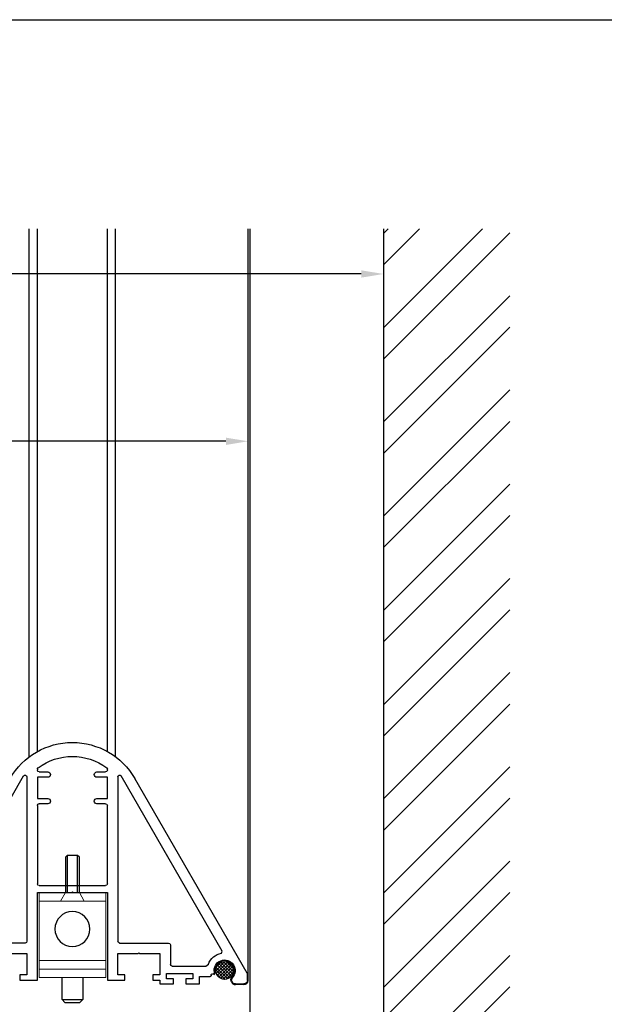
# Model space of a CAD drawing. Header units: inches. Extents: x 0 to 70.2, y -46 to 53.5.
# Tile 26 of 33: x 39.5 to 46.1, y 34.9 to 46. Entities that reach past the tile are written whole.
import ezdxf
from ezdxf import colors
from ezdxf.entities.mleader import LeaderData, LeaderLine
from ezdxf.math import Vec2, Vec3

# ---------------------------------------------------------------- set-up
doc = ezdxf.new("R2010")
doc.units = ezdxf.units.IN
doc.header["$MEASUREMENT"] = 0
for name, color, linetype in [('1-ARCH', 1, 'Continuous'), ('1-MOUNT', 155, 'Continuous'), ('1-PANEL EDGE', 2, 'Continuous'), ('1-TEXT', 2, 'Continuous')]:
    doc.layers.add(name, color=color, linetype=linetype)
doc.layers.add('1-VIEWPORT', color=3, linetype='Continuous', plot=False)
doc.styles.add('TEXT', font='romans.shx')
pattern_1 = [(315, (-1543.357011, -2921.342387), (0.01767766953, 0.01767766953), []), (45, (-1543.357011, -2921.342387), (-0.01767766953, 0.01767766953), [])]

# ---------------------------------------------------------------- blocks, each defined once
blk = doc.blocks.new('Rahmenprofil')
at = {"layer": '1-MOUNT'}
for p, q in [((-0.1, 60), (1.77, 60)), ((2.02, 59.93), (57.66, 27.81)), ((-1.1, 56.57), (-1.1, 59)), ((-0.08, 55.5), (-0.45, 55.63)), ((0.52, 55.56), (0.07, 55.48)), ((7.68, 52.6), (8.32, 52.83)), ((8.32, 52.83), (58.37, 23.93)), ((1, 46.29), (1, 49.35)), ((1.94, 50.53), (2.13, 50.56)), ((4, 48.14), (4.58, 48.85)), ((4, 38.5), (4, 48.14)), ((-1.1, 42.45), (-1.1, 46.29)), ((-1.1, 46.29), (1, 46.29)), ((0.4, 42.45), (-1.1, 42.45)), ((1.9, 44.4), (0.4, 44.4)), ((0.4, 44.4), (0.4, 42.45)), ((1.9, 36.9), (1.9, 44.4)), ((-1.1, 35), (-1.1, 38.85)), ((-1.1, 38.85), (0.4, 38.85)), ((0.4, 38.85), (0.4, 36.9)), ((0.4, 36.9), (1.9, 36.9)), ((10.1, 38), (4.5, 38)), ((10.6, 23.5), (10.6, 37.5)), ((0, 35), (-1.1, 35)), ((0, 33), (0, 35)), ((7.6, 35), (1.5, 35)), ((1.5, 35), (1.5, 33)), ((7.6, 29.3), (7.6, 35)), ((1.5, 33), (0, 33)), ((7.8, 29), (7.6, 29.3)), ((7.6, 28.7), (7.8, 29)), ((7.6, 23), (7.6, 28.7)), ((0, 20), (0, 25)), ((0, 25), (1.5, 25)), ((1.5, 25), (1.5, 23)), ((1.5, 23), (7.6, 23)), ((58.12, 23), (11.1, 23)), ((25, 20), (0, 20)), ((25, 10.3), (25, 20)), ((27.5, 20), (49.9, 20)), ((51.9, 17), (51.9, 20)), ((51.9, 20), (58, 20)), ((58, 20), (58, 17)), ((60, 20), (60.33, 20)), ((27, 0.5), (27, 19.5)), ((50.4, 19.5), (50.4, 17)), ((59.5, 17), (59.5, 19.5)), ((25.2, 10), (25, 10.3)), ((25, 9.7), (25.2, 10)), ((25, 0), (25, 9.7)), ((50.4, 3), (50.4, 0.5)), ((51.9, 0), (51.9, 3)), ((58, 3), (58, 0)), ((59.5, 0.5), (59.5, 3)), ((0, -5), (0, 0)), ((0, 0), (25, 0)), ((49.9, 0), (27.5, 0)), ((58, 0), (51.9, 0)), ((60.33, 0), (60, 0)), ((1.5, -5), (0, -5)), ((7.6, -3), (1.5, -3)), ((1.5, -3), (1.5, -5)), ((7.6, -8.7), (7.6, -3)), ((8.32, -32.83), (58.37, -3.93)), ((10.6, -3.5), (10.6, -17.5)), ((58.12, -3), (11.1, -3)), ((57.66, -7.81), (2.02, -39.93)), ((7.8, -9), (7.6, -8.7)), ((7.6, -9.3), (7.8, -9)), ((7.6, -15), (7.6, -9.3)), ((0, -15), (0, -13)), ((0, -13), (1.5, -13)), ((1.5, -13), (1.5, -15)), ((-1.1, -18.85), (-1.1, -15)), ((-1.1, -15), (0, -15)), ((1.5, -15), (7.6, -15)), ((0.4, -18.85), (-1.1, -18.85)), ((1.9, -16.9), (0.4, -16.9)), ((0.4, -16.9), (0.4, -18.85)), ((1.9, -24.4), (1.9, -16.9)), ((4, -18.5), (4, -28.14)), ((10.1, -18), (4.5, -18)), ((-1.1, -26.29), (-1.1, -22.45)), ((-1.1, -22.45), (0.4, -22.45)), ((0.4, -22.45), (0.4, -24.4)), ((0.4, -24.4), (1.9, -24.4)), ((1, -26.29), (-1.1, -26.29)), ((1, -29.35), (1, -26.29)), ((4, -28.14), (4.58, -28.85)), ((2.13, -30.56), (1.94, -30.53)), ((7.68, -32.6), (8.32, -32.83)), ((-1.1, -39), (-1.1, -36.57)), ((-0.45, -35.63), (-0.08, -35.5)), ((0.07, -35.48), (0.52, -35.56)), ((1.77, -40), (-0.1, -40))]:
    blk.add_line(p, q, dxfattribs=at)
for centre, radius, start, end in [((-0.1, 59), 1, 90, 180), ((1.77, 59.5), 0.5, 60, 90), ((-0.1, 56.57), 1, 180, 249.6578), ((2.76, 53.51), 3, 259.2937, 135.3169), ((0.02, 55.78), 0.3, 249.6578, 279.6578), ((0.49, 55.76), 0.2, 279.6578, 315.3169), ((2.76, 53.51), 5, 291.3304, 349.5634), ((1.3, 49.35), 0.3, 72.1882, 180), ((1.48, 49.92), 0.3, 252.1882, 31.625), ((1.99, 50.23), 0.3, 99.6578, 211.625), ((2.17, 50.36), 0.2, 79.2937, 99.6578), ((4.5, 38.5), 0.5, 180, 270), ((10.1, 37.5), 0.5, 0, 90), ((47.37, 10), 20.56, 300, 60), ((11.1, 23.5), 0.5, 180, 270), ((58.12, 23.5), 0.5, 270, 60), ((27.5, 19.5), 0.5, 90, 180), ((49.9, 19.5), 0.5, 0, 90), ((60, 19.5), 0.5, 90, 180), ((60.33, 19.5), 0.5, 36.2539, 90), ((47.37, 10), 16.56, 323.7461, 36.2539), ((51.15, 17), 0.75, 180, 0), ((58.75, 17), 0.75, 180, 0), ((51.15, 3), 0.75, 0, 180), ((58.75, 3), 0.75, 0, 180), ((27.5, 0.5), 0.5, 180, 270), ((49.9, 0.5), 0.5, 270, 0), ((60, 0.5), 0.5, 180, 270), ((60.33, 0.5), 0.5, 270, 323.7461), ((11.1, -3.5), 0.5, 90, 180), ((58.12, -3.5), 0.5, 300, 90), ((4.5, -18.5), 0.5, 90, 180), ((10.1, -17.5), 0.5, 270, 0), ((2.76, -33.51), 3, 224.6831, 100.7063), ((1.3, -29.35), 0.3, 180, 287.8118), ((1.48, -29.92), 0.3, 328.375, 107.8118), ((1.99, -30.23), 0.3, 148.375, 260.3422), ((2.17, -30.36), 0.2, 260.3422, 280.7063), ((2.76, -33.51), 5, 10.4366, 68.6696), ((-0.1, -36.57), 1, 110.3422, 180), ((0.02, -35.78), 0.3, 80.3422, 110.3422), ((0.49, -35.76), 0.2, 44.6831, 80.3422), ((-0.1, -39), 1, 180, 270), ((1.77, -39.5), 0.5, 270, 300)]:
    blk.add_arc(centre, radius, start, end, dxfattribs=at)
blk = doc.blocks.new('LF_Springbolt2')
at = {"layer": '1-MOUNT', "linetype": 'Continuous', "lineweight": 15}
for p, q in [((-24.44, 9.53), (-0.2, 9.53)), ((-24.44, -9.53), (-24.44, 9.53)), ((-22.04, -9.53), (-22.04, 9.53)), ((-19.64, -9.53), (-19.64, 9.53)), ((-2.61, -9.53), (-2.61, 9.53)), ((-0.2, -9.53), (-0.2, 9.53)), ((-0.2, 2), (-2.61, 3.39)), ((-0.2, -2), (-2.61, -3.39)), ((-24.44, -9.53), (-0.2, -9.53))]:
    blk.add_line(p, q, dxfattribs=at)
at = {"layer": '1-MOUNT'}
blk.add_circle((-10.6, 0), 4.98, dxfattribs=at)
blk = doc.blocks.new('LF_Screw_M6')
at = {"layer": '1-MOUNT'}
for p, q in [((10.13, 2), (10.58, 1.5)), ((10.13, -2), (10.58, -1.5))]:
    blk.add_line(p, q, dxfattribs=at)
for points in [[(10.13, -2), (0, -2), (0, 2), (10.13, 2)], [(10.58, 1.5), (10.58, -1.5)]]:
    blk.add_lwpolyline(points, dxfattribs=at)
blk.add_lwpolyline([(0, 1.5), (10.58, 1.5), (10.58, -1.5), (0, -1.5)], close=True, dxfattribs=at)

msp = doc.modelspace()

# ---------------------------------------------------------------- hatches: boundary and pattern name
at = {"layer": '1-ARCH'}
h = msp.add_hatch(dxfattribs=at)
h.set_pattern_fill('ANSI32', color=8, scale=0.07874)
h.set_pattern_definition([(45, (2e-13, 0), (-0.53033, 0.53033), []), (45, (0.35355, 0), (-0.53033, 0.53033), [])])
h.paths.add_polyline_path([(45.015194, 27.253643), (45.015194, 43.646559), (43.594106, 43.646559), (43.594108, 27.253643)])
at = {"layer": '1-MOUNT'}
h = msp.add_hatch(dxfattribs=at)
h.set_pattern_fill('ANSI37', color=8, scale=0.007874, angle=-90, style=0, pattern_type=2)
h.set_pattern_definition(pattern_1)
h.paths.add_polyline_path([(41.806954, 35.199561), (41.80918, 35.199586), (41.811424, 35.199661), (41.813686, 35.199787), (41.815963, 35.199966), (41.818255, 35.2002), (41.820559, 35.200488), (41.822874, 35.200833), (41.825198, 35.201235), (41.827529, 35.201695), (41.829865, 35.202214), (41.832203, 35.202792), (41.834542, 35.203431), (41.83688, 35.204131), (41.839214, 35.204892), (41.841541, 35.205715), (41.84386, 35.2066), (41.846169, 35.207548), (41.848464, 35.208557), (41.850743, 35.209628), (41.853004, 35.210762), (41.855245, 35.211957), (41.857463, 35.213212), (41.859655, 35.214528), (41.861819, 35.215904), (41.863953, 35.217339), (41.866054, 35.218831), (41.86812, 35.22038), (41.87015, 35.221984), (41.872139, 35.223643), (41.874087, 35.225354), (41.875992, 35.227116), (41.877851, 35.228927), (41.879662, 35.230786), (41.881424, 35.23269), (41.883135, 35.234638), (41.884793, 35.236628), (41.886398, 35.238657), (41.887947, 35.240724), (41.889439, 35.242825), (41.890874, 35.244959), (41.892249, 35.247123), (41.893565, 35.249315), (41.894821, 35.251533), (41.896016, 35.253773), (41.897149, 35.256035), (41.898221, 35.258314), (41.89923, 35.260609), (41.900177, 35.262917), (41.901062, 35.265236), (41.901885, 35.267564), (41.902647, 35.269898), (41.903347, 35.272235), (41.903986, 35.274575), (41.904564, 35.276913), (41.905083, 35.279249), (41.905543, 35.281579), (41.905945, 35.283903), (41.906289, 35.286218), (41.906578, 35.288523), (41.906811, 35.290814), (41.906991, 35.293092), (41.907117, 35.295354), (41.907192, 35.297598), (41.907217, 35.299824), (41.907192, 35.302049), (41.907117, 35.304293), (41.906991, 35.306555), (41.906811, 35.308833), (41.906578, 35.311124), (41.906289, 35.313429), (41.905945, 35.315744), (41.905543, 35.318068), (41.905083, 35.320398), (41.904564, 35.322734), (41.903986, 35.325072), (41.903347, 35.327412), (41.902647, 35.329749), (41.901885, 35.332083), (41.901062, 35.334411), (41.900177, 35.33673), (41.89923, 35.339038), (41.898221, 35.341333), (41.897149, 35.343612), (41.896016, 35.345874), (41.894821, 35.348114), (41.893565, 35.350332), (41.892249, 35.352524), (41.890874, 35.354688), (41.889439, 35.356822), (41.887947, 35.358923), (41.886398, 35.36099), (41.884793, 35.363019), (41.883135, 35.365009), (41.881424, 35.366957), (41.879662, 35.368861), (41.877851, 35.37072), (41.875992, 35.372531), (41.874087, 35.374293), (41.872139, 35.376004), (41.87015, 35.377663), (41.86812, 35.379267), (41.866054, 35.380816), (41.863953, 35.382308), (41.861819, 35.383743), (41.859655, 35.385119), (41.857463, 35.386435), (41.855245, 35.38769), (41.853004, 35.388885), (41.850743, 35.390019), (41.848464, 35.39109), (41.846169, 35.392099), (41.84386, 35.393047), (41.841541, 35.393932), (41.839214, 35.394755), (41.83688, 35.395516), (41.834542, 35.396216), (41.832203, 35.396855), (41.829865, 35.397434), (41.827529, 35.397952), (41.825198, 35.398412), (41.822874, 35.398814), (41.820559, 35.399159), (41.818255, 35.399447), (41.815963, 35.399681), (41.813686, 35.39986), (41.811424, 35.399987), (41.80918, 35.400061), (41.806954, 35.400086), (41.804729, 35.400061), (41.802484, 35.399987), (41.800223, 35.39986), (41.797945, 35.399681), (41.795653, 35.399447), (41.793349, 35.399159), (41.791034, 35.398814), (41.78871, 35.398412), (41.786379, 35.397952), (41.784044, 35.397434), (41.781705, 35.396855), (41.779366, 35.396216), (41.777029, 35.395516), (41.774695, 35.394755), (41.772367, 35.393932), (41.770048, 35.393047), (41.76774, 35.392099), (41.765445, 35.39109), (41.763165, 35.390019), (41.760904, 35.388885), (41.758663, 35.38769), (41.756446, 35.386435), (41.754254, 35.385119), (41.752089, 35.383743), (41.749956, 35.382308), (41.747854, 35.380816), (41.745788, 35.379267), (41.743759, 35.377663), (41.741769, 35.376004), (41.739821, 35.374293), (41.737917, 35.372531), (41.736058, 35.37072), (41.734246, 35.368861), (41.732484, 35.366957), (41.730773, 35.365009), (41.729115, 35.363019), (41.727511, 35.36099), (41.725962, 35.358923), (41.724469, 35.356822), (41.723035, 35.354688), (41.721659, 35.352524), (41.720343, 35.350332), (41.719087, 35.348114), (41.717892, 35.345874), (41.716759, 35.343612), (41.715688, 35.341333), (41.714678, 35.339038), (41.713731, 35.33673), (41.712846, 35.334411), (41.712023, 35.332083), (41.711262, 35.329749), (41.710562, 35.327412), (41.709923, 35.325072), (41.709344, 35.322734), (41.708825, 35.320398), (41.708365, 35.318068), (41.707964, 35.315744), (41.707619, 35.313429), (41.70733, 35.311124), (41.707097, 35.308833), (41.706918, 35.306555), (41.706791, 35.304293), (41.706716, 35.302049), (41.706692, 35.299824), (41.706716, 35.297598), (41.706791, 35.295354), (41.706918, 35.293092), (41.707097, 35.290814), (41.70733, 35.288523), (41.707619, 35.286218), (41.707964, 35.283903), (41.708365, 35.281579), (41.708825, 35.279249), (41.709344, 35.276913), (41.709923, 35.274575), (41.710562, 35.272235), (41.711262, 35.269898), (41.712023, 35.267564), (41.712846, 35.265236), (41.713731, 35.262917), (41.714678, 35.260609), (41.715688, 35.258314), (41.716759, 35.256035), (41.717892, 35.253773), (41.719087, 35.251533), (41.720343, 35.249315), (41.721659, 35.247123), (41.723035, 35.244959), (41.724469, 35.242825), (41.725962, 35.240724), (41.727511, 35.238657), (41.729115, 35.236628), (41.730773, 35.234638), (41.732484, 35.23269), (41.734246, 35.230786), (41.736058, 35.228927), (41.737917, 35.227116), (41.739821, 35.225354), (41.741769, 35.223643), (41.743759, 35.221984), (41.745788, 35.22038), (41.747854, 35.218831), (41.749956, 35.217339), (41.752089, 35.215904), (41.754254, 35.214528), (41.756446, 35.213212), (41.758663, 35.211957), (41.760904, 35.210762), (41.763165, 35.209628), (41.765445, 35.208557), (41.76774, 35.207548), (41.770048, 35.2066), (41.772367, 35.205715), (41.774695, 35.204892), (41.777029, 35.204131), (41.779366, 35.203431), (41.781705, 35.202792), (41.784044, 35.202214), (41.786379, 35.201695), (41.78871, 35.201235), (41.791034, 35.200833), (41.793349, 35.200488), (41.795653, 35.2002), (41.797945, 35.199966), (41.800223, 35.199787), (41.802484, 35.199661), (41.804729, 35.199586)], flags=0)
h = msp.add_hatch(dxfattribs=at)
h.set_pattern_fill('ANSI37', color=8, scale=0.007874, angle=-90, style=0, pattern_type=2)
h.set_pattern_definition(pattern_1)
h.paths.add_polyline_path([(41.806956, 35.199561), (41.809181, 35.199585), (41.811426, 35.19966), (41.813687, 35.199787), (41.815965, 35.199966), (41.818257, 35.2002), (41.820561, 35.200488), (41.822876, 35.200833), (41.8252, 35.201235), (41.827531, 35.201695), (41.829867, 35.202213), (41.832205, 35.202792), (41.834544, 35.203431), (41.836882, 35.204131), (41.839215, 35.204892), (41.841543, 35.205715), (41.843862, 35.2066), (41.84617, 35.207548), (41.848466, 35.208557), (41.850745, 35.209628), (41.853006, 35.210762), (41.855247, 35.211956), (41.857464, 35.213212), (41.859656, 35.214528), (41.861821, 35.215904), (41.863955, 35.217339), (41.866056, 35.218831), (41.868122, 35.22038), (41.870151, 35.221984), (41.872141, 35.223643), (41.874089, 35.225354), (41.875994, 35.227116), (41.877852, 35.228927), (41.879664, 35.230786), (41.881426, 35.23269), (41.883137, 35.234638), (41.884795, 35.236628), (41.8864, 35.238657), (41.887949, 35.240724), (41.889441, 35.242825), (41.890875, 35.244959), (41.892251, 35.247123), (41.893567, 35.249315), (41.894823, 35.251533), (41.896018, 35.253773), (41.897151, 35.256035), (41.898222, 35.258314), (41.899232, 35.260609), (41.900179, 35.262917), (41.901064, 35.265236), (41.901887, 35.267564), (41.902649, 35.269898), (41.903348, 35.272235), (41.903987, 35.274574), (41.904566, 35.276913), (41.905085, 35.279249), (41.905545, 35.281579), (41.905947, 35.283903), (41.906291, 35.286218), (41.90658, 35.288523), (41.906813, 35.290814), (41.906992, 35.293092), (41.907119, 35.295354), (41.907194, 35.297598), (41.907219, 35.299823), (41.907194, 35.302049), (41.907119, 35.304293), (41.906992, 35.306555), (41.906813, 35.308833), (41.90658, 35.311124), (41.906291, 35.313429), (41.905947, 35.315744), (41.905545, 35.318068), (41.905085, 35.320398), (41.904566, 35.322734), (41.903987, 35.325072), (41.903348, 35.327412), (41.902649, 35.329749), (41.901887, 35.332083), (41.901064, 35.33441), (41.900179, 35.33673), (41.899232, 35.339038), (41.898222, 35.341333), (41.897151, 35.343612), (41.896018, 35.345874), (41.894823, 35.348114), (41.893567, 35.350332), (41.892251, 35.352524), (41.890875, 35.354688), (41.889441, 35.356822), (41.887949, 35.358923), (41.8864, 35.36099), (41.884795, 35.363019), (41.883137, 35.365009), (41.881426, 35.366957), (41.879664, 35.368861), (41.877852, 35.37072), (41.875994, 35.372531), (41.874089, 35.374293), (41.872141, 35.376004), (41.870151, 35.377663), (41.868122, 35.379267), (41.866056, 35.380816), (41.863955, 35.382308), (41.861821, 35.383743), (41.859656, 35.385119), (41.857464, 35.386435), (41.855247, 35.38769), (41.853006, 35.388885), (41.850745, 35.390018), (41.848466, 35.39109), (41.84617, 35.392099), (41.843862, 35.393047), (41.841543, 35.393932), (41.839215, 35.394755), (41.836882, 35.395516), (41.834544, 35.396216), (41.832205, 35.396855), (41.829867, 35.397433), (41.827531, 35.397952), (41.8252, 35.398412), (41.822876, 35.398814), (41.820561, 35.399159), (41.818257, 35.399447), (41.815965, 35.399681), (41.813687, 35.39986), (41.811426, 35.399986), (41.809181, 35.400061), (41.806956, 35.400086), (41.804731, 35.400061), (41.802486, 35.399986), (41.800225, 35.39986), (41.797947, 35.399681), (41.795655, 35.399447), (41.793351, 35.399159), (41.791036, 35.398814), (41.788712, 35.398412), (41.786381, 35.397952), (41.784045, 35.397433), (41.781707, 35.396855), (41.779368, 35.396216), (41.77703, 35.395516), (41.774697, 35.394755), (41.772369, 35.393932), (41.77005, 35.393047), (41.767742, 35.392099), (41.765446, 35.39109), (41.763167, 35.390018), (41.760906, 35.388885), (41.758665, 35.38769), (41.756448, 35.386435), (41.754256, 35.385119), (41.752091, 35.383743), (41.749957, 35.382308), (41.747856, 35.380816), (41.74579, 35.379267), (41.743761, 35.377663), (41.741771, 35.376004), (41.739823, 35.374293), (41.737918, 35.372531), (41.73606, 35.37072), (41.734248, 35.368861), (41.732486, 35.366957), (41.730775, 35.365009), (41.729117, 35.363019), (41.727512, 35.36099), (41.725963, 35.358923), (41.724471, 35.356822), (41.723037, 35.354688), (41.721661, 35.352524), (41.720345, 35.350332), (41.719089, 35.348114), (41.717894, 35.345874), (41.716761, 35.343612), (41.71569, 35.341333), (41.71468, 35.339038), (41.713733, 35.33673), (41.712848, 35.33441), (41.712025, 35.332083), (41.711263, 35.329749), (41.710564, 35.327412), (41.709925, 35.325072), (41.709346, 35.322734), (41.708827, 35.320398), (41.708367, 35.318068), (41.707965, 35.315744), (41.707621, 35.313429), (41.707332, 35.311124), (41.707099, 35.308833), (41.70692, 35.306555), (41.706793, 35.304293), (41.706718, 35.302049), (41.706693, 35.299823), (41.706718, 35.297598), (41.706793, 35.295354), (41.70692, 35.293092), (41.707099, 35.290814), (41.707332, 35.288523), (41.707621, 35.286218), (41.707965, 35.283903), (41.708367, 35.281579), (41.708827, 35.279249), (41.709346, 35.276913), (41.709925, 35.274574), (41.710564, 35.272235), (41.711263, 35.269898), (41.712025, 35.267564), (41.712848, 35.265236), (41.713733, 35.262917), (41.71468, 35.260609), (41.71569, 35.258314), (41.716761, 35.256035), (41.717894, 35.253773), (41.719089, 35.251533), (41.720345, 35.249315), (41.721661, 35.247123), (41.723037, 35.244959), (41.724471, 35.242825), (41.725963, 35.240724), (41.727512, 35.238657), (41.729117, 35.236628), (41.730775, 35.234638), (41.732486, 35.23269), (41.734248, 35.230786), (41.73606, 35.228927), (41.737918, 35.227116), (41.739823, 35.225354), (41.741771, 35.223643), (41.743761, 35.221984), (41.74579, 35.22038), (41.747856, 35.218831), (41.749957, 35.217339), (41.752091, 35.215904), (41.754256, 35.214528), (41.756448, 35.213212), (41.758665, 35.211956), (41.760906, 35.210762), (41.763167, 35.209628), (41.765446, 35.208557), (41.767742, 35.207548), (41.77005, 35.2066), (41.772369, 35.205715), (41.774697, 35.204892), (41.77703, 35.204131), (41.779368, 35.203431), (41.781707, 35.202792), (41.784045, 35.202213), (41.786381, 35.201695), (41.788712, 35.201235), (41.791036, 35.200833), (41.793351, 35.200488), (41.795655, 35.2002), (41.797947, 35.199966), (41.800225, 35.199787), (41.802486, 35.19966), (41.804731, 35.199585)], flags=0)

# ---------------------------------------------------------------- linework, layer by layer
at = {"layer": '1-ARCH'}
msp.add_lwpolyline([(43.594106, 43.646559), (43.594106, 27.253643)], dxfattribs=at)
at = {"layer": '1-MOUNT'}
for p, q in [((39.977358, 34.971827), (39.977358, 35.220827)), ((40.210858, 35.220827), (40.210858, 34.971827)), ((40.009358, 34.939827), (39.977358, 34.971827)), ((40.210858, 34.971827), (40.178858, 34.939827))]:
    msp.add_line(p, q, dxfattribs=at)
for centre in [(41.806954, 35.299824), (41.806956, 35.299823)]:
    msp.add_circle(centre, 0.100263, dxfattribs=at)
for centre, radius, start, end in [((40.094108, 158.285449), 123.313677, 269.94575392, 270.05424608), ((40.094102, 122.485936), 87.54615, 269.94453796, 270.05546958)]:
    msp.add_arc(centre, radius, start, end, dxfattribs=at)
at = {"layer": '1-PANEL EDGE'}
for p, q in [((39.609485, 37.704739), (39.609485, 43.646559)), ((39.700407, 37.76363), (39.700407, 43.646559)), ((40.487808, 37.76363), (40.487808, 43.646559)), ((40.57873, 37.704739), (40.57873, 43.646559)), ((42.070486, 35.187138), (42.070486, 43.646559)), ((42.094107, 27.253643), (42.094108, 43.646559)), ((41.698688, 35.273777), (41.697414, 35.266294)), ((41.87702, 35.195264), (41.88002, 35.21289)), ((41.883309, 35.170715), (41.877969, 35.185118)), ((42.023241, 35.139894), (41.927606, 35.139894))]:
    msp.add_line(p, q, dxfattribs=at)
for centre, radius, start, end in [((41.806954, 35.299823), 0.110236, 314.6831045, 190.706327), ((41.678008, 35.269596), 0.019685, 294.3585966, 350.3421922), ((41.683163, 35.276419), 0.015748, 350.3421922, 10.706327), ((41.896426, 35.191961), 0.019685, 170.3421922, 200.3421922), ((41.895544, 35.210248), 0.015748, 134.6831045, 170.3421922), ((41.927606, 35.187138), 0.047244, 200.3421922, 270), ((42.023241, 35.187138), 0.047244, 270, 0)]:
    msp.add_arc(centre, radius, start, end, dxfattribs=at)
at = {"layer": '1-VIEWPORT'}
msp.add_lwpolyline([(11, 46), (70.242809, 46), (70.242809, 0), (11, 0)], close=True, dxfattribs=at)

# ---------------------------------------------------------------- block references
at = {"layer": '1-MOUNT', "xscale": -0.03937007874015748, "yscale": 0.03937007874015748, "zscale": 0.03937007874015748, "rotation": 270}
for name, p in [('Rahmenprofil', (39.700407, 35.191075)), ('LF_Screw_M6', (40.094108, 36.175327)), ('LF_Springbolt2', (40.094108, 36.183201))]:
    msp.add_blockref(name, p, dxfattribs=at)

# ---------------------------------------------------------------- leaders
at = {"layer": '1-TEXT'}
ml = msp.add_multileader_mtext('Standard', dxfattribs=at)
ml.set_content('FACE OF GLASS FIN', color=256, style='TEXT')
ml.set_leader_properties(color=4, linetype='ByLayer', lineweight=-1)
ml.build(insert=Vec2(0, 0))
ml.multileader.update_dxf_attribs({"dogleg_length": 0.36, "arrow_head_size": 0.25})
ctx = ml.context
ctx.base_point, ctx.char_height, ctx.arrow_head_size, ctx.landing_gap_size, ctx.plane_origin = Vec3(34.465673, 43.138126), 0.18, 0.25, 0.09, Vec3(38.471587, 42.033616)
ctx.text_align_type = 2
notes = []
notes.append((ctx, [(0, (1, 1, 0), (37.705673, 43.138126), (-1, 0), 0.36, [(0, [(43.594111, 43.138126)], 0, [])])]))
ctx.mtext.insert, ctx.mtext.width, ctx.mtext.alignment, ctx.mtext.flow_direction = Vec3(37.255673, 43.228126), 2.87646952, 3, 5
ml = msp.add_multileader_mtext('Standard', dxfattribs=at)
ml.set_content('FABRIC FACE:\\PSEFAR ARCHITECTURE IA-80-CL', color=256, style='TEXT')
ml.set_leader_properties(color=4, linetype='ByLayer', lineweight=-1)
ml.build(insert=Vec2(0, 0))
ml.multileader.update_dxf_attribs({"dogleg_length": 0.36, "arrow_head_size": 0.25})
ctx = ml.context
ctx.base_point, ctx.char_height, ctx.arrow_head_size, ctx.landing_gap_size, ctx.plane_origin = Vec3(34.352513, 41.255182), 0.18, 0.25, 0.09, Vec3(38.471587, 40.150672)
ctx.text_align_type = 2
notes.append((ctx, [(0, (1, 1, 0), (37.772513, 41.255182), (-1, 0), 0.36, [(0, [(42.070486, 41.255182)], 0, [])])]))
ctx.mtext.insert, ctx.mtext.width, ctx.mtext.alignment, ctx.mtext.flow_direction = Vec3(37.322513, 41.345182), 3.28429176, 3, 5
for ctx, leaders in notes:
    for number, flags, end, landing, length, lines in leaders:
        leader = LeaderData()
        leader.index, (leader.has_last_leader_line, leader.has_dogleg_vector, leader.attachment_direction) = number, flags
        leader.last_leader_point, leader.dogleg_vector, leader.dogleg_length = Vec3(end), Vec3(landing), length
        for number, points, colour, breaks in lines:
            line = LeaderLine()
            line.index, line.vertices, line.color, line.breaks = number, Vec3.list(points), colors.encode_raw_color(colour), breaks
            leader.lines.append(line)
        ctx.leaders.append(leader)

doc.saveas('drawing.dxf')
